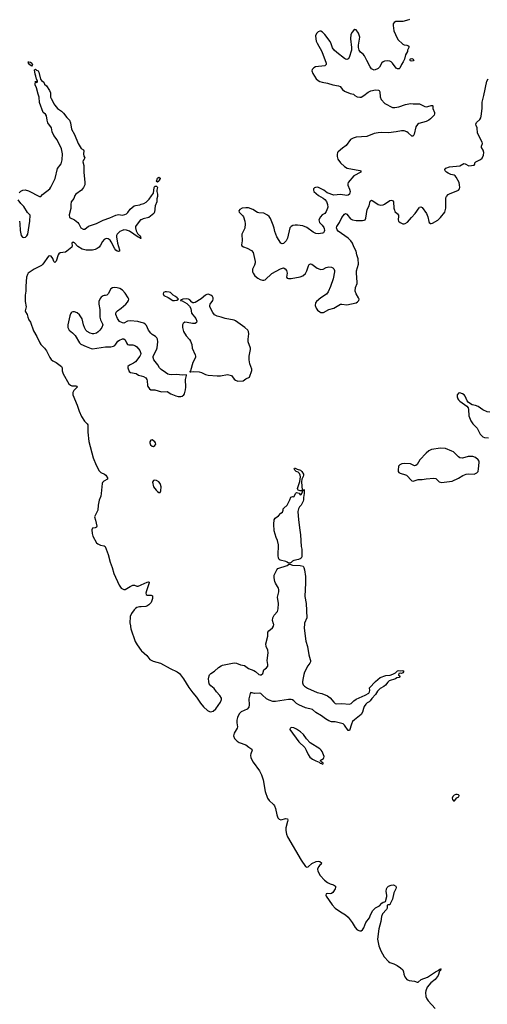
# Model space of a CAD drawing. Header units: inches. Extents: x 1552086 to 1694788, y 812325 to 917226.
# Tile 5 of 109: x 1568126 to 1575333, y 834127 to 849321. Entities that reach past the tile are written whole.
import ezdxf

# ---------------------------------------------------------------- set-up
doc = ezdxf.new("R2010")
doc.units = ezdxf.units.IN
doc.header["$MEASUREMENT"] = 0
for name, color, linetype in [('B5863', 7, 'Continuous'), ('B5864', 7, 'Continuous'), ('B5873', 7, 'Continuous'), ('B5874', 7, 'Continuous')]:
    doc.layers.add(name, color=color, linetype=linetype)

msp = doc.modelspace()

# ---------------------------------------------------------------- linework, layer by layer
at = {"layer": 'B5863', "color": 6, "elevation": 700}
msp.add_lwpolyline([(1569828, 840000), (1569839, 839919), (1569905, 839725), (1569934, 839674), (1570000, 839589)], dxfattribs=at)
at = {"layer": 'B5864', "color": 6, "elevation": 700}
msp.add_lwpolyline([(1568310, 848606), (1568276, 848630), (1568263, 848650), (1568259, 848670), (1568267, 848673), (1568290, 848668), (1568312, 848652), (1568324, 848630)], close=True, dxfattribs=at)
at = {"layer": 'B5864', "color": 6}
for points, elevation in [([(1568118, 846650), (1568146, 846674), (1568176, 846690), (1568210, 846695), (1568261, 846681), (1568430, 846594), (1568450, 846593), (1568476, 846624), (1568588, 846712), (1568605, 846735), (1568671, 846870), (1568710, 847023), (1568764, 847096), (1568783, 847157), (1568787, 847250), (1568771, 847330), (1568705, 847465), (1568650, 847534), (1568629, 847590), (1568616, 847650), (1568562, 847730), (1568550, 847769), (1568538, 847838), (1568522, 847862), (1568487, 847890), (1568430, 848045), (1568426, 848126), (1568410, 848170), (1568387, 848267), (1568366, 848314), (1568370, 848374), (1568378, 848358), (1568390, 848354), (1568398, 848362), (1568398, 848370), (1568390, 848398), (1568383, 848403), (1568376, 848450), (1568362, 848482), (1568354, 848546), (1568370, 848556), (1568384, 848544), (1568410, 848530), (1568420, 848510), (1568445, 848405), (1568462, 848382), (1568496, 848356), (1568510, 848328), (1568539, 848299), (1568587, 848230), (1568599, 848190), (1568603, 848123), (1568610, 848104), (1568632, 848070), (1568650, 848021), (1568670, 848003), (1568710, 847950), (1568771, 847910), (1568801, 847881), (1568853, 847813), (1568892, 847770), (1568911, 847729), (1568924, 847630), (1568970, 847550), (1569026, 847410), (1569073, 847333), (1569111, 847311), (1569117, 847297), (1569110, 847250), (1569117, 847217), (1569128, 847190), (1569121, 847170), (1569103, 847150), (1569097, 847130), (1569113, 847073), (1569112, 846970), (1569132, 846810), (1569130, 846774), (1569111, 846730), (1569080, 846690), (1568990, 846628), (1568977, 846610), (1568958, 846562), (1568919, 846510), (1568912, 846470), (1568913, 846407), (1568891, 846310), (1568896, 846270), (1568970, 846232), (1569020, 846190), (1569036, 846170), (1569068, 846108), (1569102, 846090), (1569130, 846090), (1569186, 846134), (1569310, 846174), (1569413, 846227), (1569516, 846265), (1569610, 846306), (1569650, 846313), (1569713, 846307), (1569747, 846313), (1569770, 846323), (1569794, 846346), (1569830, 846396), (1569890, 846446), (1569910, 846455), (1569976, 846464), (1570000, 846472)], 700), ([(1568122, 846210), (1568130, 846170), (1568134, 846070), (1568150, 845991), (1568170, 845965), (1568190, 845960), (1568213, 845967), (1568235, 845985), (1568250, 846010), (1568280, 846210), (1568285, 846305), (1568246, 846346), (1568190, 846436), (1568144, 846484), (1568101, 846541)], 700), ([(1570000, 846235), (1569990, 846230), (1569952, 846188), (1569912, 846130), (1569910, 846110), (1569921, 846061), (1569944, 846024), (1569975, 845990), (1569987, 845970), (1569993, 845947), (1569990, 845945), (1569977, 845957), (1569950, 845963), (1569816, 846056), (1569770, 846074), (1569730, 846076), (1569695, 846065), (1569670, 846051), (1569629, 846010), (1569620, 845990), (1569618, 845970), (1569634, 845874), (1569664, 845770), (1569665, 845750), (1569650, 845743), (1569630, 845750), (1569610, 845764), (1569590, 845787), (1569535, 845895), (1569519, 845919), (1569490, 845940), (1569470, 845943), (1569450, 845939), (1569430, 845928), (1569402, 845898), (1569370, 845839), (1569349, 845810), (1569322, 845790), (1569290, 845774), (1569250, 845766), (1569150, 845763), (1569090, 845779), (1569022, 845822), (1568970, 845876), (1568950, 845890), (1568929, 845870), (1568934, 845830), (1568930, 845810), (1568852, 845748), (1568830, 845735), (1568750, 845722), (1568730, 845710), (1568717, 845690), (1568690, 845595), (1568670, 845575), (1568650, 845592), (1568637, 845637), (1568613, 845670), (1568590, 845679), (1568570, 845673), (1568484, 845550), (1568464, 845530), (1568348, 845472), (1568259, 845410), (1568244, 845390), (1568230, 845350), (1568221, 845210), (1568220, 845130), (1568208, 845070), (1568212, 844970), (1568225, 844890), (1568211, 844830), (1568215, 844815), (1568241, 844770), (1568249, 844729), (1568266, 844690), (1568290, 844654), (1568341, 844521), (1568390, 844433), (1568434, 844334), (1568451, 844310), (1568510, 844250), (1568539, 844210), (1568589, 844109), (1568610, 844075), (1568635, 844055), (1568690, 844029), (1568771, 843970), (1568779, 843950), (1568781, 843901), (1568796, 843856), (1568882, 843702), (1568910, 843679), (1568932, 843672), (1568989, 843669), (1569005, 843665), (1569012, 843652), (1568959, 843601), (1568946, 843570), (1568946, 843530), (1569010, 843370), (1569041, 843281), (1569079, 843199), (1569124, 843124), (1569167, 843087), (1569177, 843070), (1569176, 842956), (1569191, 842810), (1569258, 842558), (1569305, 842445), (1569350, 842360), (1569375, 842335), (1569431, 842310), (1569454, 842294), (1569480, 842250), (1569480, 842230), (1569422, 842198), (1569402, 842178), (1569396, 842164), (1569384, 842010), (1569375, 841970), (1569352, 841908), (1569336, 841830), (1569328, 841752), (1569278, 841650), (1569296, 841596), (1569316, 841504), (1569310, 841489), (1569290, 841482), (1569250, 841477), (1569236, 841450), (1569241, 841390), (1569254, 841350), (1569312, 841250), (1569330, 841231), (1569370, 841213), (1569430, 841200), (1569441, 841190), (1569490, 841067), (1569520, 840950), (1569550, 840869), (1569577, 840777), (1569657, 840597), (1569690, 840551), (1569730, 840528), (1569750, 840528), (1569830, 840576), (1569870, 840593), (1569896, 840596), (1569930, 840579), (1569950, 840580), (1569990, 840593), (1570000, 840598)], 700), ([(1570000, 844649), (1569946, 844666), (1569830, 844674), (1569790, 844667), (1569730, 844640), (1569710, 844641), (1569664, 844664), (1569631, 844710), (1569608, 844770), (1569608, 844790), (1569615, 844810), (1569632, 844828), (1569692, 844870), (1569764, 844930), (1569790, 844963), (1569803, 844990), (1569806, 845010), (1569800, 845030), (1569750, 845102), (1569710, 845146), (1569670, 845173), (1569630, 845185), (1569590, 845189), (1569558, 845182), (1569530, 845167), (1569490, 845090), (1569470, 845069), (1569450, 845064), (1569430, 845066), (1569410, 845058), (1569382, 845038), (1569364, 845016), (1569347, 844970), (1569344, 844930), (1569359, 844850), (1569363, 844730), (1569371, 844690), (1569404, 844630), (1569406, 844610), (1569391, 844570), (1569363, 844530), (1569337, 844503), (1569310, 844486), (1569270, 844474), (1569250, 844475), (1569210, 844485), (1569167, 844507), (1569147, 844530), (1569123, 844570), (1569110, 844610), (1569090, 844706), (1569050, 844769), (1569010, 844799), (1568970, 844815), (1568945, 844815), (1568930, 844809), (1568921, 844799), (1568910, 844783), (1568900, 844750), (1568869, 844610), (1568869, 844570), (1568876, 844550), (1568891, 844531), (1568942, 844490), (1568980, 844450), (1569050, 844337), (1569070, 844316), (1569150, 844276), (1569230, 844246), (1569250, 844243), (1569449, 844271), (1569530, 844273), (1569570, 844282), (1569590, 844293), (1569610, 844314), (1569641, 844359), (1569663, 844377), (1569710, 844398), (1569730, 844398), (1569750, 844382), (1569773, 844333), (1569790, 844310), (1569810, 844304), (1569870, 844306), (1569909, 844290), (1569932, 844272), (1569976, 844216), (1569992, 844170), (1569990, 844150), (1569980, 844130), (1569910, 844041), (1569880, 844020), (1569816, 843990), (1569794, 843970), (1569791, 843950), (1569813, 843890), (1569835, 843875), (1569919, 843859), (1569956, 843836), (1570000, 843824)], 800), ([(1570000, 840262), (1569970, 840259), (1569932, 840248), (1569910, 840235), (1569890, 840214), (1569850, 840156), (1569828, 840110), (1569826, 840010), (1569828, 840000)], 700)]:
    msp.add_lwpolyline(points, dxfattribs=dict(at, elevation=elevation))
at = {"layer": 'B5873', "color": 6, "elevation": 700}
for points in [[(1570000, 839589), (1570004, 839584), (1570085, 839510), (1570134, 839450), (1570183, 839423), (1570297, 839390), (1570447, 839307), (1570555, 839255), (1570590, 839230), (1570651, 839151), (1570734, 839014), (1570794, 838934), (1570850, 838869), (1570914, 838774), (1570959, 838719), (1571021, 838661), (1571050, 838644), (1571070, 838640), (1571110, 838652), (1571150, 838688), (1571219, 838790), (1571238, 838830), (1571235, 838850), (1571212, 838890), (1571159, 838950), (1571122, 839002), (1571070, 839042), (1571048, 839070), (1571039, 839110), (1571038, 839150), (1571046, 839194), (1571053, 839210), (1571070, 839230), (1571130, 839270), (1571190, 839325), (1571230, 839351), (1571250, 839359), (1571434, 839394), (1571470, 839389), (1571530, 839366), (1571590, 839353), (1571650, 839310), (1571737, 839277), (1571761, 839261), (1571810, 839217), (1571830, 839209), (1571850, 839210), (1571875, 839230), (1571890, 839290), (1571930, 839320), (1571950, 839345), (1571952, 839370), (1571941, 839430), (1571955, 839550), (1571948, 839590), (1571926, 839650), (1571921, 839690), (1571949, 839810), (1571950, 839870), (1571966, 839890), (1572022, 839938), (1572038, 839962), (1572041, 839990), (1572039, 840000)], [(1572515, 840000), (1572509, 839930), (1572537, 839730), (1572560, 839650), (1572580, 839520), (1572605, 839450), (1572607, 839430), (1572607, 839410), (1572598, 839390), (1572568, 839352), (1572514, 839250), (1572503, 839217), (1572497, 839163), (1572483, 839110), (1572483, 839090), (1572497, 839057), (1572515, 839035), (1572564, 839004), (1572710, 838937), (1572783, 838923), (1572870, 838887), (1572910, 838855), (1572967, 838787), (1572990, 838770), (1573010, 838765), (1573090, 838769), (1573210, 838760), (1573233, 838767), (1573276, 838810), (1573310, 838836), (1573450, 838895), (1573505, 838930), (1573517, 838950), (1573521, 838970), (1573518, 839010), (1573610, 839109), (1573682, 839170), (1573770, 839199), (1573834, 839206), (1573879, 839221), (1573919, 839241), (1573950, 839272), (1573970, 839278), (1573994, 839274), (1574030, 839279), (1574047, 839270), (1574030, 839242), (1574010, 839234), (1573990, 839239), (1573972, 839230), (1573966, 839206), (1573992, 839190), (1573974, 839170), (1573937, 839163), (1573918, 839150), (1573821, 839119), (1573800, 839100), (1573766, 839050), (1573740, 839030), (1573681, 838999), (1573659, 838981), (1573640, 838960), (1573610, 838910), (1573552, 838848), (1573530, 838810), (1573510, 838793), (1573480, 838780), (1573459, 838761), (1573436, 838724), (1573423, 838690), (1573410, 838633), (1573390, 838597), (1573284, 838516), (1573258, 838490), (1573239, 838450), (1573210, 838354), (1573190, 838353), (1573134, 838434), (1573110, 838453), (1573090, 838462), (1572990, 838484), (1572930, 838488), (1572890, 838499), (1572840, 838530), (1572779, 838579), (1572691, 838630), (1572638, 838678), (1572530, 838701), (1572430, 838746), (1572394, 838770), (1572350, 838811), (1572330, 838824), (1572310, 838830), (1572270, 838830), (1572070, 838799), (1572030, 838800), (1571970, 838820), (1571930, 838839), (1571865, 838905), (1571841, 838921), (1571826, 838926), (1571744, 838924), (1571690, 838939), (1571678, 838922), (1571657, 838843), (1571664, 838750), (1571658, 838710), (1571630, 838683), (1571540, 838640), (1571508, 838610), (1571485, 838555), (1571475, 838510), (1571475, 838470), (1571484, 838410), (1571479, 838390), (1571430, 838310), (1571421, 838270), (1571436, 838230), (1571476, 838190), (1571509, 838169), (1571610, 838131), (1571656, 838096), (1571706, 838066), (1571709, 838050), (1571687, 837993), (1571683, 837970), (1571688, 837928), (1571723, 837863), (1571823, 837730), (1571854, 837670), (1571878, 837590), (1571910, 837412), (1571947, 837310), (1571971, 837271), (1572040, 837210), (1572055, 837190), (1572068, 837150), (1572087, 837050), (1572106, 837006), (1572124, 836984), (1572150, 836972), (1572230, 836993), (1572252, 836990), (1572257, 836970), (1572254, 836950), (1572228, 836848), (1572228, 836810), (1572236, 836750), (1572254, 836710), (1572463, 836350), (1572530, 836254), (1572550, 836242), (1572570, 836246), (1572630, 836299), (1572693, 836330), (1572730, 836336), (1572750, 836332), (1572777, 836310), (1572775, 836290), (1572750, 836275), (1572729, 836251), (1572717, 836210), (1572723, 836183), (1572756, 836116), (1572824, 836044), (1572868, 836008), (1572910, 835986), (1572961, 835970), (1572991, 835950), (1572993, 835930), (1572986, 835910), (1572950, 835852), (1572930, 835837), (1572910, 835830), (1572870, 835835), (1572848, 835832), (1572843, 835810), (1572850, 835796), (1572944, 835664), (1572990, 835612), (1573070, 835552), (1573150, 835506), (1573190, 835470), (1573250, 835390), (1573295, 835310), (1573330, 835274), (1573370, 835259), (1573390, 835262), (1573410, 835278), (1573430, 835309), (1573463, 835390), (1573517, 835463), (1573531, 835510), (1573570, 835574), (1573610, 835615), (1573671, 835649), (1573710, 835690), (1573730, 835703), (1573753, 835707), (1573765, 835715), (1573783, 835790), (1573784, 835810), (1573776, 835870), (1573782, 835910), (1573790, 835931), (1573810, 835951), (1573850, 835967), (1573890, 835969), (1573922, 835950), (1573931, 835930), (1573926, 835910), (1573895, 835845), (1573870, 835750), (1573832, 835668), (1573830, 835664), (1573798, 835662), (1573791, 835650), (1573789, 835610), (1573778, 835590), (1573717, 835523), (1573700, 835480), (1573690, 835403), (1573663, 835290), (1573643, 835130), (1573663, 835030), (1573693, 834953), (1573742, 834862), (1573810, 834787), (1573830, 834773), (1573895, 834750), (1573945, 834725), (1573995, 834690), (1574030, 834659), (1574040, 834630), (1574045, 834590), (1574061, 834550), (1574091, 834511), (1574130, 834493), (1574210, 834483), (1574250, 834467), (1574270, 834469), (1574316, 834510), (1574413, 834547), (1574535, 834630), (1574584, 834656), (1574590, 834664), (1574610, 834672), (1574622, 834670), (1574614, 834666), (1574611, 834650), (1574599, 834641), (1574574, 834570), (1574530, 834511), (1574461, 834459), (1574408, 834390), (1574384, 834336), (1574379, 834310), (1574385, 834245), (1574402, 834210), (1574421, 834181), (1574530, 834064)]]:
    msp.add_lwpolyline(points, dxfattribs=at)
at = {"layer": 'B5873', "color": 6, "elevation": 800}
for points in [[(1572323, 838397), (1572293, 838390), (1572290, 838370), (1572430, 838179), (1572520, 838090), (1572542, 838050), (1572570, 837983), (1572600, 837940), (1572639, 837910), (1572690, 837883), (1572744, 837864), (1572758, 837850), (1572781, 837841), (1572790, 837832), (1572802, 837838), (1572802, 837850), (1572782, 837862), (1572759, 837890), (1572810, 837922), (1572816, 837930), (1572818, 837950), (1572789, 838029), (1572775, 838050), (1572750, 838070), (1572601, 838161), (1572544, 838224), (1572501, 838290), (1572456, 838330), (1572390, 838374), (1572350, 838392)], [(1574870, 837367), (1574850, 837367), (1574824, 837356), (1574804, 837336), (1574793, 837310), (1574796, 837290), (1574810, 837268), (1574830, 837266), (1574865, 837315), (1574897, 837330), (1574898, 837350), (1574890, 837357)]]:
    msp.add_lwpolyline(points, close=True, dxfattribs=at)
at = {"layer": 'B5874', "color": 6}
for points, elevation in [([(1574136, 849324), (1574123, 849317), (1574030, 849293), (1573926, 849294), (1573900, 849280), (1573884, 849256), (1573880, 849230), (1573895, 849150), (1573917, 849090), (1573954, 849014), (1574030, 848944), (1574050, 848933), (1574095, 848930), (1574110, 848924), (1574124, 848910), (1574122, 848890), (1574105, 848850), (1574101, 848830), (1574070, 848781), (1574057, 848710), (1574037, 848670), (1574010, 848630), (1573987, 848573), (1573977, 848563), (1573950, 848563), (1573930, 848574), (1573874, 848650), (1573850, 848672), (1573830, 848682), (1573790, 848687), (1573750, 848681), (1573726, 848670), (1573710, 848654), (1573672, 848588), (1573650, 848567), (1573630, 848555), (1573590, 848544), (1573570, 848550), (1573550, 848564), (1573530, 848593), (1573478, 848690), (1573443, 848763), (1573420, 848790), (1573380, 848820), (1573357, 848850), (1573348, 848890), (1573347, 848930), (1573371, 849051), (1573350, 849111), (1573310, 849165), (1573290, 849170), (1573270, 849156), (1573249, 849131), (1573232, 849090), (1573223, 849023), (1573242, 848890), (1573240, 848850), (1573204, 848736), (1573190, 848717), (1573170, 848709), (1573150, 848713), (1573130, 848723), (1573015, 848815), (1572973, 848853), (1572949, 848889), (1572927, 848950), (1572910, 848983), (1572830, 849092), (1572794, 849130), (1572770, 849142), (1572750, 849145), (1572724, 849136), (1572699, 849110), (1572687, 849070), (1572688, 849028), (1572696, 848990), (1572710, 848958), (1572785, 848830), (1572851, 848650), (1572849, 848630), (1572830, 848610), (1572687, 848593), (1572662, 848578), (1572635, 848550), (1572628, 848530), (1572642, 848490), (1572696, 848410), (1572724, 848384), (1572750, 848369), (1572790, 848357), (1572870, 848340), (1572950, 848317), (1573042, 848302), (1573063, 848290), (1573102, 848242), (1573130, 848220), (1573220, 848180), (1573271, 848170), (1573291, 848150), (1573330, 848128), (1573370, 848124), (1573390, 848127), (1573430, 848150), (1573499, 848201), (1573539, 848221), (1573610, 848236), (1573654, 848234), (1573667, 848227), (1573675, 848210), (1573681, 848130), (1573695, 848090), (1573756, 848030), (1573870, 847968), (1573910, 847966), (1573970, 847974), (1574070, 848011), (1574147, 848027), (1574190, 848021), (1574290, 848020), (1574370, 847982), (1574390, 847978), (1574419, 847981), (1574470, 847998), (1574490, 847997), (1574494, 847990), (1574496, 847950), (1574519, 847890), (1574521, 847870), (1574514, 847850), (1574500, 847830), (1574456, 847790), (1574430, 847773), (1574389, 847751), (1574279, 847721), (1574255, 847705), (1574230, 847666), (1574204, 847556), (1574190, 847526), (1574170, 847526), (1574115, 847575), (1574091, 847591), (1574050, 847605), (1574013, 847607), (1573930, 847590), (1573810, 847576), (1573710, 847581), (1573650, 847575), (1573590, 847563), (1573479, 847521), (1573312, 847508), (1573267, 847493), (1573227, 847470), (1573158, 847382), (1573100, 847340), (1573037, 847283), (1573025, 847270), (1573018, 847242), (1573018, 847210), (1573030, 847170), (1573070, 847113), (1573133, 847053), (1573172, 847032), (1573370, 846995), (1573382, 846990), (1573382, 846970), (1573274, 846910), (1573189, 846810), (1573182, 846790), (1573185, 846770), (1573210, 846708), (1573218, 846670), (1573209, 846631), (1573190, 846614), (1573170, 846610), (1573070, 846621), (1572970, 846615), (1572864, 846650), (1572816, 846690), (1572730, 846731), (1572710, 846736), (1572686, 846734), (1572672, 846728), (1572656, 846710), (1572652, 846690), (1572660, 846670), (1572729, 846610), (1572805, 846565), (1572830, 846544), (1572854, 846514), (1572869, 846470), (1572874, 846430), (1572871, 846410), (1572850, 846362), (1572829, 846331), (1572790, 846308), (1572761, 846279), (1572736, 846230), (1572745, 846190), (1572790, 846150), (1572815, 846115), (1572820, 846100), (1572822, 846070), (1572817, 846050), (1572807, 846033), (1572795, 846025), (1572730, 846017), (1572690, 846022), (1572650, 846044), (1572550, 846114), (1572490, 846138), (1572410, 846148), (1572370, 846148), (1572337, 846143), (1572309, 846131), (1572292, 846110), (1572253, 845950), (1572234, 845910), (1572193, 845867), (1572170, 845863), (1572150, 845874), (1572088, 845968), (1572060, 846050), (1572050, 846104), (1572034, 846150), (1571990, 846251), (1571970, 846285), (1571947, 846307), (1571890, 846333), (1571810, 846342), (1571790, 846348), (1571717, 846390), (1571650, 846418), (1571610, 846420), (1571555, 846410), (1571519, 846390), (1571506, 846370), (1571509, 846350), (1571561, 846301), (1571578, 846278), (1571597, 846210), (1571602, 846170), (1571596, 846104), (1571550, 846010), (1571553, 845910), (1571545, 845845), (1571551, 845830), (1571574, 845814), (1571630, 845797), (1571701, 845761), (1571727, 845730), (1571756, 845590), (1571756, 845570), (1571747, 845533), (1571714, 845470), (1571715, 845430), (1571722, 845410), (1571749, 845370), (1571798, 845330), (1571830, 845314), (1571870, 845302), (1571890, 845302), (1571910, 845309), (1572010, 845405), (1572144, 845476), (1572190, 845490), (1572218, 845478), (1572240, 845450), (1572246, 845410), (1572236, 845350), (1572250, 845330), (1572270, 845325), (1572310, 845325), (1572450, 845353), (1572491, 845369), (1572530, 845403), (1572550, 845444), (1572577, 845523), (1572590, 845542), (1572610, 845551), (1572630, 845547), (1572650, 845535), (1572710, 845489), (1572750, 845470), (1572770, 845466), (1572801, 845470), (1572850, 845497), (1572890, 845507), (1572930, 845502), (1572952, 845492), (1572970, 845474), (1572978, 845450), (1572976, 845430), (1572956, 845324), (1572916, 845204), (1572879, 845121), (1572853, 845087), (1572770, 845031), (1572702, 844970), (1572687, 844950), (1572682, 844910), (1572696, 844870), (1572717, 844837), (1572750, 844812), (1572770, 844803), (1572790, 844800), (1572810, 844805), (1572892, 844848), (1572970, 844869), (1573043, 844917), (1573070, 844929), (1573092, 844932), (1573170, 844923), (1573310, 844950), (1573333, 844967), (1573353, 844990), (1573356, 845010), (1573349, 845030), (1573311, 845091), (1573298, 845130), (1573304, 845190), (1573327, 845250), (1573330, 845270), (1573315, 845410), (1573317, 845443), (1573350, 845550), (1573341, 845630), (1573322, 845690), (1573310, 845750), (1573274, 845814), (1573253, 845873), (1573231, 845910), (1573188, 845948), (1573036, 846056), (1573018, 846078), (1573009, 846109), (1573013, 846130), (1573055, 846190), (1573092, 846270), (1573130, 846321), (1573150, 846331), (1573170, 846322), (1573225, 846250), (1573255, 846230), (1573310, 846221), (1573410, 846220), (1573435, 846225), (1573450, 846234), (1573463, 846257), (1573484, 846390), (1573510, 846450), (1573530, 846522), (1573550, 846536), (1573570, 846527), (1573650, 846471), (1573690, 846458), (1573730, 846462), (1573748, 846472), (1573830, 846533), (1573850, 846537), (1573874, 846530), (1573888, 846508), (1573893, 846413), (1573901, 846381), (1573910, 846363), (1573950, 846326), (1573964, 846304), (1573967, 846287), (1573961, 846230), (1573967, 846210), (1573990, 846189), (1574030, 846170), (1574050, 846169), (1574066, 846174), (1574103, 846197), (1574163, 846270), (1574220, 846330), (1574282, 846418), (1574290, 846426), (1574310, 846435), (1574330, 846421), (1574395, 846330), (1574418, 846278), (1574430, 846208), (1574439, 846190), (1574457, 846177), (1574470, 846174), (1574490, 846179), (1574570, 846229), (1574612, 846268), (1574677, 846350), (1574695, 846410), (1574694, 846546), (1574696, 846570), (1574705, 846595), (1574730, 846621), (1574750, 846634), (1574890, 846690), (1574907, 846710), (1574909, 846731), (1574907, 846773), (1574900, 846810), (1574854, 846890), (1574836, 846910), (1574820, 846920), (1574770, 846934), (1574730, 846952), (1574704, 846970), (1574686, 846990), (1574679, 847010), (1574692, 847030), (1574751, 847049), (1574910, 847064), (1574970, 847101), (1574990, 847098), (1575050, 847068), (1575130, 847077), (1575139, 847090), (1575140, 847110), (1575157, 847130), (1575230, 847161), (1575254, 847186), (1575273, 847230), (1575278, 847270), (1575272, 847310), (1575245, 847350), (1575245, 847370), (1575258, 847410), (1575256, 847430), (1575182, 847570), (1575178, 847650), (1575161, 847690), (1575159, 847710), (1575168, 847732), (1575218, 847782), (1575233, 847807), (1575240, 847830), (1575256, 847950), (1575255, 848050), (1575282, 848150), (1575327, 848370), (1575348, 848410)], 800), ([(1570000, 846472), (1570037, 846483), (1570076, 846504), (1570123, 846550), (1570157, 846603), (1570190, 846642), (1570198, 846730), (1570208, 846752), (1570233, 846753), (1570244, 846744), (1570250, 846730), (1570242, 846690), (1570242, 846670), (1570251, 846630), (1570250, 846590), (1570242, 846558), (1570238, 846510), (1570213, 846447), (1570204, 846350), (1570193, 846330), (1570116, 846270), (1570030, 846249), (1570000, 846235)], 700), ([(1570000, 843824), (1570034, 843814), (1570072, 843792), (1570086, 843770), (1570090, 843750), (1570095, 843675), (1570100, 843660), (1570125, 843625), (1570148, 843608), (1570210, 843607), (1570310, 843579), (1570401, 843581), (1570455, 843550), (1570530, 843516), (1570570, 843505), (1570610, 843506), (1570630, 843513), (1570654, 843530), (1570665, 843550), (1570683, 843610), (1570689, 843650), (1570682, 843770), (1570699, 843830), (1570698, 843838), (1570690, 843843), (1570630, 843835), (1570550, 843847), (1570470, 843843), (1570430, 843846), (1570410, 843853), (1570375, 843875), (1570305, 843925), (1570280, 843950), (1570255, 843995), (1570192, 844070), (1570181, 844110), (1570184, 844130), (1570233, 844227), (1570244, 844256), (1570256, 844350), (1570250, 844390), (1570238, 844410), (1570217, 844430), (1570170, 844461), (1570145, 844485), (1570112, 844530), (1570081, 844601), (1570062, 844622), (1570037, 844637), (1570000, 844649)], 800), ([(1575370, 843267), (1575330, 843269), (1575262, 843302), (1575190, 843351), (1575150, 843367), (1575100, 843380), (1575061, 843401), (1575038, 843418), (1575021, 843441), (1574990, 843514), (1574978, 843530), (1574950, 843550), (1574910, 843561), (1574890, 843556), (1574878, 843542), (1574870, 843530), (1574870, 843502), (1574879, 843470), (1574890, 843453), (1574910, 843433), (1575016, 843355), (1575039, 843330), (1575045, 843305), (1575049, 843210), (1575080, 843130), (1575110, 843085), (1575177, 843017), (1575224, 842924), (1575265, 842885), (1575290, 842875), (1575350, 842870)], 800), ([(1572039, 840000), (1572025, 840050), (1572030, 840090), (1572049, 840131), (1572101, 840190), (1572111, 840230), (1572113, 840310), (1572099, 840410), (1572120, 840490), (1572120, 840530), (1572115, 840550), (1572070, 840625), (1572061, 840650), (1572046, 840710), (1572050, 840750), (1572090, 840830), (1572105, 840850), (1572250, 840900), (1572270, 840915), (1572290, 840918), (1572330, 840904), (1572450, 840900), (1572493, 840890), (1572504, 840870), (1572514, 840830), (1572530, 840730), (1572533, 840633), (1572522, 840422), (1572540, 840310), (1572550, 840090), (1572516, 840010), (1572515, 840000)], 700), ([(1570000, 840598), (1570090, 840642), (1570110, 840648), (1570121, 840641), (1570123, 840630), (1570079, 840510), (1570072, 840470), (1570076, 840450), (1570090, 840440), (1570150, 840441), (1570171, 840430), (1570175, 840410), (1570173, 840390), (1570151, 840330), (1570114, 840290), (1570088, 840272), (1570070, 840267), (1570000, 840262)], 700)]:
    msp.add_lwpolyline(points, dxfattribs=dict(at, elevation=elevation))
for points, elevation in [([(1574170, 848683), (1574148, 848688), (1574143, 848690), (1574143, 848710), (1574150, 848718), (1574170, 848724), (1574193, 848710), (1574201, 848690), (1574190, 848687)], 800), ([(1570250, 846815), (1570229, 846830), (1570240, 846840), (1570250, 846876), (1570270, 846891), (1570290, 846878), (1570292, 846870), (1570275, 846845), (1570270, 846829)], 700), ([(1570390, 845124), (1570370, 845122), (1570344, 845110), (1570338, 845090), (1570350, 845065), (1570416, 845036), (1570487, 844990), (1570510, 844988), (1570547, 844993), (1570575, 845010), (1570559, 845019), (1570552, 845030), (1570527, 845050), (1570492, 845072), (1570449, 845110), (1570430, 845118)], 800), ([(1571030, 845083), (1571010, 845079), (1570990, 845069), (1570925, 845015), (1570830, 844957), (1570810, 844953), (1570794, 844954), (1570781, 844961), (1570750, 844997), (1570730, 845009), (1570690, 845013), (1570642, 845010), (1570606, 844994), (1570602, 844990), (1570630, 844981), (1570703, 844943), (1570742, 844902), (1570762, 844862), (1570776, 844790), (1570839, 844710), (1570857, 844670), (1570853, 844647), (1570828, 844632), (1570790, 844634), (1570705, 844650), (1570669, 844651), (1570645, 844635), (1570635, 844610), (1570633, 844570), (1570649, 844510), (1570690, 844440), (1570745, 844385), (1570761, 844361), (1570778, 844310), (1570784, 844250), (1570831, 844151), (1570836, 844130), (1570834, 844106), (1570796, 844030), (1570758, 843902), (1570748, 843890), (1570750, 843882), (1570753, 843887), (1570765, 843885), (1570806, 843894), (1570890, 843888), (1570930, 843877), (1570990, 843848), (1571030, 843834), (1571170, 843823), (1571223, 843823), (1571330, 843844), (1571350, 843843), (1571388, 843828), (1571430, 843773), (1571450, 843758), (1571490, 843745), (1571570, 843748), (1571610, 843780), (1571670, 843807), (1571704, 843910), (1571703, 843930), (1571672, 844010), (1571662, 844070), (1571662, 844130), (1571684, 844230), (1571682, 844250), (1571649, 844350), (1571648, 844390), (1571656, 844475), (1571651, 844510), (1571641, 844530), (1571595, 844570), (1571453, 844673), (1571430, 844686), (1571291, 844711), (1571232, 844732), (1571170, 844745), (1571128, 844768), (1571101, 844801), (1571055, 844890), (1571056, 844910), (1571064, 844930), (1571103, 844990), (1571110, 845010), (1571107, 845030), (1571096, 845050), (1571070, 845072)], 800), ([(1570170, 842836), (1570145, 842835), (1570131, 842809), (1570131, 842790), (1570143, 842763), (1570170, 842740), (1570190, 842737), (1570210, 842748), (1570223, 842770), (1570221, 842790), (1570210, 842808)], 800), ([(1574610, 842711), (1574473, 842687), (1574430, 842669), (1574390, 842633), (1574292, 842530), (1574250, 842458), (1574230, 842439), (1574210, 842434), (1574148, 842468), (1574054, 842474), (1574015, 842465), (1573986, 842450), (1573966, 842430), (1573957, 842370), (1573959, 842350), (1573970, 842336), (1573990, 842323), (1574070, 842299), (1574086, 842290), (1574170, 842205), (1574190, 842198), (1574270, 842224), (1574330, 842226), (1574390, 842238), (1574510, 842244), (1574539, 842239), (1574590, 842190), (1574610, 842182), (1574630, 842179), (1574670, 842186), (1574790, 842201), (1574890, 842248), (1574954, 842286), (1575010, 842309), (1575050, 842313), (1575130, 842309), (1575170, 842326), (1575190, 842350), (1575199, 842390), (1575209, 842490), (1575206, 842510), (1575194, 842530), (1575150, 842565), (1575110, 842582), (1575040, 842580), (1574950, 842556), (1574910, 842560), (1574890, 842574), (1574811, 842651), (1574785, 842665), (1574690, 842703)], 800), ([(1572450, 842049), (1572420, 842060), (1572411, 842071), (1572408, 842088), (1572445, 842195), (1572453, 842267), (1572451, 842291), (1572439, 842319), (1572418, 842338), (1572386, 842350), (1572366, 842370), (1572354, 842390), (1572360, 842400), (1572370, 842400), (1572404, 842384), (1572452, 842370), (1572477, 842350), (1572498, 842310), (1572501, 842290), (1572497, 842270), (1572477, 842230), (1572471, 842191), (1572478, 842062), (1572467, 842053)], 700), ([(1570210, 842215), (1570189, 842211), (1570175, 842185), (1570190, 842110), (1570230, 842059), (1570250, 842041), (1570270, 842027), (1570290, 842026), (1570299, 842050), (1570304, 842110), (1570297, 842150), (1570290, 842164), (1570270, 842188), (1570232, 842212)], 800), ([(1572270, 840933), (1572250, 840952), (1572230, 840960), (1572141, 840981), (1572126, 840990), (1572116, 841010), (1572112, 841052), (1572116, 841216), (1572102, 841282), (1572081, 841330), (1572050, 841435), (1572044, 841536), (1572050, 841602), (1572064, 841630), (1572115, 841665), (1572150, 841707), (1572177, 841723), (1572189, 841750), (1572189, 841771), (1572195, 841785), (1572249, 841831), (1572289, 841910), (1572305, 841955), (1572330, 841965), (1572350, 841958), (1572357, 841963), (1572377, 842010), (1572390, 842026), (1572435, 842015), (1572450, 841991), (1572465, 841995), (1572484, 842030), (1572486, 842054), (1572490, 842052), (1572510, 842071), (1572513, 842010), (1572499, 841950), (1572499, 841910), (1572494, 841890), (1572464, 841830), (1572438, 841802), (1572425, 841775), (1572413, 841730), (1572421, 841601), (1572442, 841442), (1572456, 841370), (1572464, 841190), (1572474, 841150), (1572474, 841030), (1572463, 841010), (1572450, 841002), (1572423, 840990), (1572350, 840975), (1572330, 840965), (1572310, 840943), (1572290, 840934)], 700)]:
    msp.add_lwpolyline(points, close=True, dxfattribs=dict(at, elevation=elevation))

doc.saveas('drawing.dxf')
